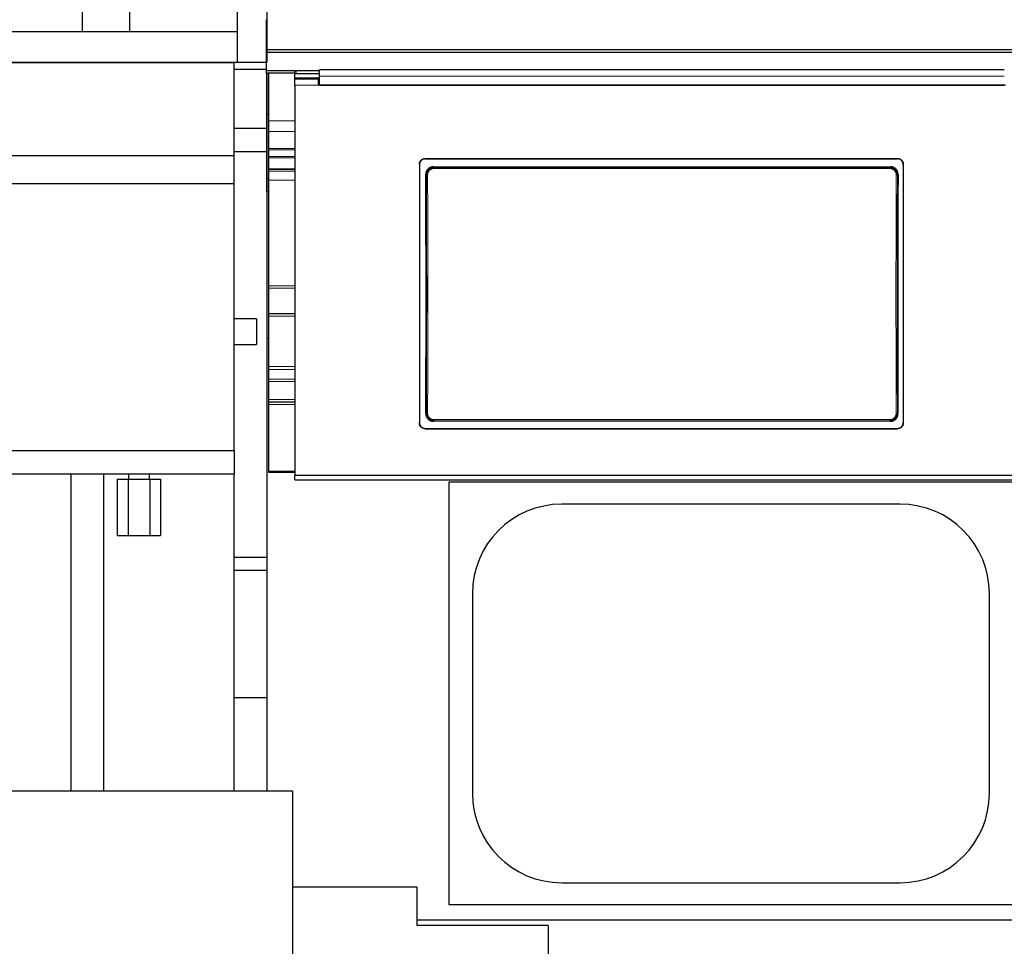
# Model space of a CAD drawing. Header units: inches. Extents: x 0 to 17820, y -10 to 12600.
# Tile 91 of 256: x 2323 to 3161, y 9264 to 10052. Entities that reach past the tile are written whole.
import ezdxf

# ---------------------------------------------------------------- set-up
doc = ezdxf.new("R2010")
doc.units = ezdxf.units.IN
doc.layers.add('1', color=7, linetype='Continuous', true_color=0xffffff)
doc.layers.add('254', color=7, linetype='Continuous', true_color=0xffffff)
doc.styles.add('latin_extended', font='simplex.shx')
doc.dimstyles.get("Standard").update_dxf_attribs({"dimtxt": 0.18, "dimasz": 0.18, "dimexe": 0.18, "dimexo": 0.0625, "dimgap": 0.09, "dimtad": 0, "dimtih": 1, "dimtoh": 1, "dimdec": 4, "dimzin": 0, "dimdsep": 46, "dimtxsty": 'Standard', "dimcen": 0.09, "dimadec": 0, "dimazin": 0, "dimtfac": 1, "dimtdec": 4, "dimtofl": 0, "dimtmove": 0, "dimatfit": 3, "dimfxl": 1, "dimtolj": 1, "dimtzin": 0, "dimarcsym": 0})

# ---------------------------------------------------------------- blocks, each defined once
blk = doc.blocks.new('_U1')
at = {"layer": '254', "color": 3, "linetype": 'Continuous', "lineweight": 13, "transparency": 16777216}
for p, q in [((1291.58, 10505.93), (1291.58, 7002.9)), ((6453.14, 8695.9), (6453.14, 7002.9)), ((1396.58, 7032.9), (6348.14, 7032.9))]:
    blk.add_line(p, q, dxfattribs=at)
at = {"layer": '254', "color": 3, "transparency": 16777216}
for points in [[(1396.58, 7050.4), (1396.58, 7015.4), (1291.58, 7032.9)], [(6348.14, 7015.4), (6348.14, 7050.4), (6453.14, 7032.9)]]:
    blk.add_solid(points, dxfattribs=at)
at = {"layer": 'Defpoints', "color": 0, "transparency": 16777216}
for p in [(1291.58, 10535.93), (6453.14, 8725.9), (6453.14, 7032.9)]:
    blk.add_point(p, dxfattribs=at)
at = {"layer": '254', "color": 2, "lineweight": 13, "transparency": 16777216, "insert": (3697.36, 7190.4), "char_height": 105, "attachment_point": 1, "style": 'latin_extended'}
blk.add_mtext('\\A1;5162', dxfattribs=at)

msp = doc.modelspace()

# ---------------------------------------------------------------- linework, layer by layer
at = {"layer": '1', "color": 2, "linetype": 'Continuous', "lineweight": 25}
for p, q in [((2508.143, 10015.983), (2508.143, 10273.983)), ((2533.143, 10273.983), (2533.143, 10015.983)), ((2416.079, 10106.217), (2416.079, 10041.983)), ((2376.079, 10041.983), (2376.079, 10080.037)), ((2532.643, 10026.873), (2532.643, 10052.415)), ((2508.143, 10041.983), (2284.143, 10041.983)), ((2532.643, 10024.609), (2532.643, 10026.873)), ((3748.643, 10026.873), (2532.643, 10026.873)), ((2532.643, 10008.758), (2532.643, 10024.609)), ((3748.643, 10024.609), (2532.643, 10024.609)), ((2508.143, 10015.983), (2284.143, 10015.983)), ((2285.143, 10015.902), (2505.143, 10015.902)), ((2340.144, 10015.983), (2340.144, 10015.902)), ((2344.066, 10015.983), (2344.066, 10015.902)), ((2352.221, 10015.983), (2352.221, 10015.902)), ((2356.143, 10015.983), (2356.143, 10015.902)), ((2505.143, 9936.902), (2505.143, 10015.902)), ((2532.643, 10009.901), (2505.143, 10009.901)), ((2532.643, 10015.983), (2508.143, 10015.983)), ((2532.643, 10007.009), (2532.643, 10008.758)), ((2557.286, 10008.758), (2532.643, 10008.758)), ((2577.893, 10008.863), (2557.893, 10008.863)), ((3160.893, 10009.667), (2577.893, 10009.667)), ((2577.893, 10004.294), (2577.893, 10009.667)), ((2556.906, 10007.009), (2532.643, 10007.009)), ((2533.143, 9959.901), (2533.143, 10007.009)), ((2534.143, 10007.009), (2534.143, 9971.901)), ((2534.643, 9966.292), (2534.643, 10007.009)), ((2556.893, 10005.765), (2556.893, 10008.363)), ((2556.893, 10001.855), (2556.893, 10005.765)), ((2576.893, 10001.856), (2556.893, 10001.856)), ((2556.893, 9996.776), (2556.893, 10001.856)), ((2556.943, 10001.856), (2556.943, 10002.561)), ((2577.9, 10002.561), (2556.943, 10002.561)), ((2577.893, 10006.265), (2557.893, 10006.265)), ((2576.893, 9996.776), (2576.893, 10001.856)), ((2577.893, 9996.781), (2577.893, 10004.294)), ((2556.893, 9996.776), (2556.893, 9664.406)), ((2577.893, 9998.856), (2576.893, 9998.856)), ((3161.893, 9996.776), (2576.893, 9996.776)), ((2577.893, 9996.781), (3160.893, 9996.781)), ((2534.14, 9971.833), (2533.141, 9971.833)), ((2534.644, 9971.901), (2534.143, 9971.901)), ((2534.143, 9971.901), (2534.143, 9905.901)), ((2533.143, 9959.901), (2505.143, 9959.901)), ((2533.143, 9939.905), (2533.143, 9959.901)), ((2534.643, 9957.293), (2534.643, 9966.292)), ((2534.643, 9942.719), (2534.643, 9957.293)), ((2534.643, 9941.53), (2534.643, 9942.719)), ((2285.143, 9936.902), (2505.143, 9936.902)), ((2533.143, 9939.905), (2505.143, 9939.905)), ((2505.143, 9912.902), (2505.143, 9936.902)), ((2533.143, 9905.898), (2533.143, 9939.905)), ((2534.643, 9936.1), (2534.643, 9941.53)), ((2534.643, 9934.971), (2534.643, 9936.1)), ((2534.643, 9925.354), (2534.643, 9934.971)), ((2667.893, 9934.273), (3069.893, 9934.273)), ((2667.893, 9933.969), (3069.893, 9933.969)), ((2534.643, 9925.061), (2534.643, 9925.354)), ((2534.643, 9925.061), (2556.936, 9925.061)), ((2534.643, 9923.38), (2534.643, 9925.061)), ((2662.893, 9929.298), (2662.893, 9709.225)), ((2674.807, 9927.21), (3063.98, 9927.21)), ((3074.893, 9929.298), (3074.893, 9709.225)), ((2533.129, 9917.333), (2534.141, 9917.333)), ((2534.643, 9915.72), (2534.643, 9923.38)), ((2285.143, 9912.902), (2505.143, 9912.902)), ((2505.143, 9685.633), (2505.143, 9912.902)), ((2534.643, 9825.978), (2534.643, 9915.72)), ((2534.684, 9905.901), (2533.143, 9905.901)), ((2533.143, 9905.901), (2533.143, 9780.901)), ((2534.643, 9823.975), (2534.643, 9825.978)), ((2534.643, 9801.984), (2534.643, 9823.975)), ((2534.643, 9799.984), (2534.643, 9801.984)), ((2556.936, 9801.984), (2534.643, 9801.984)), ((2534.643, 9757.216), (2534.643, 9799.984)), ((2524.143, 9797.901), (2524.143, 9775.901)), ((2534.684, 9780.901), (2533.143, 9780.901)), ((2533.143, 9780.901), (2533.143, 9395.938)), ((2534.643, 9754.716), (2534.643, 9757.216)), ((2534.643, 9746.412), (2534.643, 9754.716)), ((2534.643, 9744.412), (2534.643, 9746.412)), ((2534.643, 9728.984), (2534.643, 9744.412)), ((2534.643, 9726.984), (2534.643, 9728.984)), ((2534.643, 9724.984), (2534.643, 9726.984)), ((2556.936, 9726.984), (2534.643, 9726.984)), ((2534.643, 9667.984), (2534.643, 9724.984)), ((3063.917, 9710.556), (2674.87, 9710.556)), ((2667.893, 9704.513), (3069.893, 9704.513)), ((2667.893, 9704.244), (3069.893, 9704.244)), ((2285.143, 9685.633), (2505.143, 9685.633)), ((2505.143, 9685.633), (2505.143, 9665.633)), ((2505.143, 9665.633), (2285.143, 9665.633)), ((2505.143, 9395.934), (2505.143, 9665.633)), ((2534.643, 9666.984), (2534.643, 9667.984)), ((2556.936, 9666.984), (2534.643, 9666.984)), ((2405.668, 9661.401), (2414.906, 9661.401)), ((2405.668, 9661.401), (2405.668, 9613.401)), ((2414.906, 9661.401), (2433.381, 9661.401)), ((2414.906, 9661.401), (2414.906, 9613.401)), ((2433.381, 9661.401), (2442.619, 9661.401)), ((2433.381, 9661.401), (2433.381, 9613.401)), ((2442.619, 9661.401), (2442.619, 9613.401)), ((2556.893, 9660.82), (2556.893, 9664.406)), ((3181.893, 9664.406), (2556.893, 9664.406)), ((2556.893, 9660.82), (3806.893, 9660.82)), ((2688.143, 9658.901), (3168.143, 9658.901)), ((2688.143, 9298.901), (2688.143, 9658.901)), ((3072.143, 9640.001), (2784.143, 9640.001)), ((2405.668, 9613.401), (2414.906, 9613.401)), ((2414.906, 9613.401), (2433.381, 9613.401)), ((2433.381, 9613.401), (2442.619, 9613.401)), ((2533.143, 9594.512), (2505.143, 9594.512)), ((2505.144, 9583.901), (2533.143, 9583.901)), ((2708.043, 9563.901), (2708.043, 9393.901)), ((3148.243, 9393.901), (3148.243, 9563.901)), ((2505.144, 9475.401), (2533.143, 9475.401)), ((2262.923, 9395.93), (2554.923, 9395.93)), ((2554.923, 9395.93), (2554.923, 9125.403)), ((2554.923, 9314.401), (2660.643, 9314.401)), ((2660.643, 9314.401), (2660.643, 9281.401)), ((2784.143, 9317.801), (3072.143, 9317.801)), ((3168.143, 9298.901), (2688.143, 9298.901)), ((2772.643, 9281.401), (2660.643, 9281.401)), ((5713.143, 9285.901), (2660.691, 9285.901)), ((2772.643, 9281.401), (2772.643, 9230.231))]:
    msp.add_line(p, q, dxfattribs=at)
at = {"layer": '1', "color": 110, "linetype": 'Continuous', "lineweight": 13}
for p, q in [((2557.893, 10008.863), (2557.893, 10006.265)), ((2576.893, 9996.776), (2556.893, 9996.776)), ((2556.896, 9966.292), (2534.643, 9966.292)), ((2556.936, 9957.293), (2534.643, 9957.293)), ((2556.936, 9942.719), (2534.643, 9942.719)), ((2556.936, 9941.53), (2534.643, 9941.53)), ((2556.936, 9936.1), (2534.643, 9936.1)), ((2556.936, 9934.971), (2534.643, 9934.971)), ((2667.893, 9934.273), (2667.893, 9933.969)), ((3069.893, 9933.969), (3069.893, 9934.273)), ((2556.936, 9925.354), (2534.643, 9925.354)), ((2674.807, 9927.21), (2675.365, 9926.652)), ((2675.365, 9926.652), (3063.422, 9926.652)), ((2675.365, 9926.652), (2675.365, 9925.743)), ((3063.422, 9925.743), (2675.365, 9925.743)), ((3063.422, 9926.652), (3063.98, 9927.21)), ((3063.422, 9926.652), (3063.422, 9925.743)), ((2556.936, 9923.38), (2534.643, 9923.38)), ((2668.899, 9920.136), (2668.348, 9920.687)), ((3070.439, 9920.687), (3069.888, 9920.136)), ((2556.936, 9915.72), (2534.643, 9915.72)), ((2556.936, 9825.978), (2534.643, 9825.978)), ((2556.936, 9823.975), (2534.643, 9823.975)), ((2556.936, 9799.984), (2534.643, 9799.984)), ((2556.936, 9757.216), (2534.643, 9757.216)), ((2556.936, 9754.716), (2534.643, 9754.716)), ((2556.936, 9746.412), (2534.643, 9746.412)), ((2556.936, 9744.412), (2534.643, 9744.412)), ((2556.936, 9728.984), (2534.643, 9728.984)), ((2556.936, 9724.984), (2534.643, 9724.984)), ((2668.407, 9717.075), (2668.899, 9717.567)), ((3069.888, 9717.567), (3070.379, 9717.075)), ((2675.365, 9711.051), (2674.87, 9710.556)), ((2675.365, 9711.961), (2675.365, 9711.051)), ((2675.365, 9711.961), (3063.422, 9711.961)), ((3063.422, 9711.051), (2675.365, 9711.051)), ((3063.422, 9711.961), (3063.422, 9711.051)), ((3063.917, 9710.556), (3063.422, 9711.051)), ((2667.893, 9704.513), (2667.893, 9704.244)), ((3069.893, 9704.244), (3069.893, 9704.513)), ((2556.936, 9667.984), (2534.643, 9667.984))]:
    msp.add_line(p, q, dxfattribs=at)
at = {"layer": '1', "color": 2, "linetype": 'Continuous', "lineweight": 25}
for centre, start, end in [((2784.143, 9563.901), 90, 180), ((3072.143, 9563.901), 0, 90), ((2784.143, 9393.901), 180, 270), ((3072.143, 9393.901), 270, 0)]:
    msp.add_arc(centre, 76.1, start, end, dxfattribs=at)
for centre, major_axis, ratio, start_param, end_param in [((2557.893, 10008.363), (-1, 0), 0.5, 4.712389, 6.2831853), ((2557.893, 10005.765), (1, 0), 0.5, 1.5707963, 3.1415927), ((2605.716, 9812.241), (0, 1200), 0.0524078, 4.6330009, 4.8028843), ((3133.071, 9812.241), (0, 1200), 0.0524078, 1.480301, 1.6501845)]:
    msp.add_ellipse(centre, major_axis=major_axis, ratio=ratio, start_param=start_param, end_param=end_param, dxfattribs=at)
at = {"layer": '1', "color": 110, "linetype": 'Continuous', "lineweight": 13}
for centre, major_axis, ratio, start_param, end_param in [((2669.898, 9920.136), (-1, -0.004), 0.0844733, 4.7120137, 6.2306374), ((2606.287, 9818.852), (0, 1199), 0.0524078, 4.6278141, 4.7969639), ((2607.286, 9818.852), (0, 1200), 0.0523641, 4.6278141, 4.7969639), ((3131.501, 9818.852), (0, 1200), 0.0523641, 1.4862214, 1.6553712), ((3068.889, 9920.136), (1, -0.004), 0.0844733, 0.0525479, 1.5711716), ((3132.5, 9818.852), (0, 1199), 0.0524078, 1.4862214, 1.6553712), ((2669.898, 9717.567), (1, -0.004), 0.0844733, 3.1941405, 4.7127643), ((3068.889, 9717.567), (-1, -0.004), 0.0844733, 1.570421, 3.0890448)]:
    msp.add_ellipse(centre, major_axis=major_axis, ratio=ratio, start_param=start_param, end_param=end_param, dxfattribs=at)
msp.add_open_spline([(3160.893, 10004.294), (2577.893, 10004.294)], degree=1, dxfattribs=at)
at = {"layer": '1', "color": 2, "linetype": 'Continuous', "lineweight": 25}
for points, knots in [([(2662.893, 9929.298), (2662.893, 9929.462), (2662.902, 9929.625), (2662.934, 9929.948), (2662.981, 9930.269), (2663.06, 9930.584), (2663.12, 9930.779), (2663.132, 9930.818), (2663.158, 9930.896), (2663.171, 9930.935), (2663.213, 9931.051), (2663.243, 9931.127), (2663.337, 9931.353), (2663.476, 9931.646), (2663.643, 9931.924), (2663.779, 9932.127), (2663.826, 9932.193), (2663.9, 9932.292), (2663.925, 9932.324), (2663.975, 9932.389), (2664.001, 9932.421), (2664.132, 9932.58), (2664.241, 9932.7), (2664.472, 9932.93), (2664.713, 9933.147), (2664.975, 9933.341), (2665.146, 9933.455), (2665.18, 9933.477), (2665.25, 9933.521), (2665.285, 9933.543), (2665.391, 9933.606), (2665.462, 9933.646), (2665.678, 9933.761), (2665.973, 9933.9), (2666.28, 9934.01), (2666.514, 9934.081), (2666.593, 9934.103), (2666.752, 9934.143), (2666.833, 9934.161), (2667.075, 9934.209), (2667.4, 9934.257), (2667.728, 9934.273), (2667.893, 9934.273)], [0, 0, 0, 0, 0.0625, 0.0625, 0.125, 0.1875, 0.1875, 0.203125, 0.203125, 0.21875, 0.21875, 0.25, 0.25, 0.3125, 0.375, 0.375, 0.40625, 0.40625, 0.421875, 0.421875, 0.4375, 0.4375, 0.5, 0.5, 0.5625, 0.625, 0.625, 0.640625, 0.640625, 0.65625, 0.65625, 0.6875, 0.6875, 0.75, 0.8125, 0.8125, 0.84375, 0.84375, 0.875, 0.875, 0.9375, 1, 1, 1, 1]), ([(2667.893, 9933.969), (2667.728, 9933.969), (2667.565, 9933.961), (2667.24, 9933.929), (2666.918, 9933.881), (2666.601, 9933.803), (2666.405, 9933.744), (2666.366, 9933.731), (2666.288, 9933.706), (2666.249, 9933.692), (2666.132, 9933.651), (2666.056, 9933.621), (2665.829, 9933.528), (2665.534, 9933.389), (2665.255, 9933.223), (2665.051, 9933.088), (2664.95, 9933.017), (2664.852, 9932.943), (2664.787, 9932.893), (2664.755, 9932.867), (2664.596, 9932.737), (2664.474, 9932.628), (2664.244, 9932.399), (2664.025, 9932.159), (2663.83, 9931.898), (2663.716, 9931.728), (2663.693, 9931.694), (2663.649, 9931.625), (2663.628, 9931.59), (2663.564, 9931.484), (2663.524, 9931.413), (2663.408, 9931.198), (2663.268, 9930.905), (2663.158, 9930.6), (2663.087, 9930.366), (2663.065, 9930.288), (2663.025, 9930.129), (2663.006, 9930.049), (2662.958, 9929.808), (2662.91, 9929.485), (2662.893, 9929.158), (2662.893, 9928.994)], [0, 0, 0, 0, 0.0625, 0.0625, 0.125, 0.1875, 0.1875, 0.203125, 0.203125, 0.21875, 0.21875, 0.25, 0.25, 0.3125, 0.375, 0.375, 0.40625, 0.421875, 0.421875, 0.4375, 0.4375, 0.5, 0.5, 0.5625, 0.625, 0.625, 0.640625, 0.640625, 0.65625, 0.65625, 0.6875, 0.6875, 0.75, 0.8125, 0.8125, 0.84375, 0.84375, 0.875, 0.875, 0.9375, 1, 1, 1, 1]), ([(3069.893, 9934.273), (3070.059, 9934.273), (3070.222, 9934.265), (3070.547, 9934.233), (3070.869, 9934.186), (3071.186, 9934.107), (3071.382, 9934.048), (3071.421, 9934.036), (3071.499, 9934.01), (3071.538, 9933.997), (3071.655, 9933.955), (3071.731, 9933.926), (3071.958, 9933.832), (3072.253, 9933.693), (3072.532, 9933.527), (3072.736, 9933.392), (3072.837, 9933.322), (3072.935, 9933.247), (3073, 9933.197), (3073.032, 9933.171), (3073.191, 9933.041), (3073.312, 9932.932), (3073.543, 9932.703), (3073.762, 9932.463), (3073.957, 9932.202), (3074.071, 9932.032), (3074.093, 9931.998), (3074.138, 9931.929), (3074.159, 9931.894), (3074.223, 9931.789), (3074.263, 9931.718), (3074.379, 9931.502), (3074.518, 9931.209), (3074.629, 9930.904), (3074.7, 9930.671), (3074.722, 9930.592), (3074.762, 9930.434), (3074.78, 9930.353), (3074.829, 9930.112), (3074.877, 9929.789), (3074.893, 9929.462), (3074.893, 9929.298)], [0, 0, 0, 0, 0.0625, 0.0625, 0.125, 0.1875, 0.1875, 0.203125, 0.203125, 0.21875, 0.21875, 0.25, 0.25, 0.3125, 0.375, 0.375, 0.40625, 0.421875, 0.421875, 0.4375, 0.4375, 0.5, 0.5, 0.5625, 0.625, 0.625, 0.640625, 0.640625, 0.65625, 0.65625, 0.6875, 0.6875, 0.75, 0.8125, 0.8125, 0.84375, 0.84375, 0.875, 0.875, 0.9375, 1, 1, 1, 1]), ([(3074.893, 9928.994), (3074.893, 9929.158), (3074.885, 9929.321), (3074.853, 9929.644), (3074.805, 9929.964), (3074.726, 9930.28), (3074.667, 9930.475), (3074.655, 9930.514), (3074.629, 9930.592), (3074.615, 9930.63), (3074.574, 9930.746), (3074.544, 9930.823), (3074.45, 9931.048), (3074.311, 9931.342), (3074.143, 9931.62), (3074.008, 9931.822), (3073.961, 9931.889), (3073.887, 9931.988), (3073.862, 9932.02), (3073.812, 9932.085), (3073.786, 9932.117), (3073.655, 9932.275), (3073.545, 9932.396), (3073.315, 9932.625), (3073.074, 9932.843), (3072.812, 9933.037), (3072.641, 9933.151), (3072.607, 9933.173), (3072.537, 9933.217), (3072.502, 9933.238), (3072.396, 9933.302), (3072.325, 9933.342), (3072.109, 9933.457), (3071.814, 9933.596), (3071.507, 9933.705), (3071.273, 9933.777), (3071.194, 9933.798), (3071.034, 9933.838), (3070.954, 9933.856), (3070.712, 9933.905), (3070.387, 9933.953), (3070.059, 9933.969), (3069.893, 9933.969)], [0, 0, 0, 0, 0.0625, 0.0625, 0.125, 0.1875, 0.1875, 0.203125, 0.203125, 0.21875, 0.21875, 0.25, 0.25, 0.3125, 0.375, 0.375, 0.40625, 0.40625, 0.421875, 0.421875, 0.4375, 0.4375, 0.5, 0.5, 0.5625, 0.625, 0.625, 0.640625, 0.640625, 0.65625, 0.65625, 0.6875, 0.6875, 0.75, 0.8125, 0.8125, 0.84375, 0.84375, 0.875, 0.875, 0.9375, 1, 1, 1, 1]), ([(2674.807, 9927.21), (2674.592, 9927.21), (2674.379, 9927.2), (2673.956, 9927.158), (2673.747, 9927.126), (2673.331, 9927.043), (2673.125, 9926.991), (2672.87, 9926.913), (2672.819, 9926.897), (2672.717, 9926.863), (2672.666, 9926.846), (2672.515, 9926.791), (2672.415, 9926.752), (2672.12, 9926.629), (2671.738, 9926.446), (2671.375, 9926.226), (2671.111, 9926.048), (2671.024, 9925.986), (2670.896, 9925.89), (2670.854, 9925.858), (2670.77, 9925.791), (2670.728, 9925.757), (2670.522, 9925.586), (2670.366, 9925.443), (2670.068, 9925.141), (2669.928, 9924.983), (2669.661, 9924.654), (2669.536, 9924.483), (2669.389, 9924.26), (2669.36, 9924.215), (2669.304, 9924.124), (2669.221, 9923.987), (2669.143, 9923.847), (2668.996, 9923.566), (2668.818, 9923.182), (2668.678, 9922.783), (2668.587, 9922.477), (2668.56, 9922.375), (2668.522, 9922.219), (2668.51, 9922.167), (2668.487, 9922.062), (2668.476, 9922.01), (2668.426, 9921.748), (2668.366, 9921.327), (2668.347, 9920.901), (2668.348, 9920.687)], [0, 0, 0, 0, 0.0625, 0.0625, 0.125, 0.125, 0.1875, 0.1875, 0.203125, 0.203125, 0.21875, 0.21875, 0.25, 0.25, 0.3125, 0.375, 0.375, 0.40625, 0.40625, 0.421875, 0.421875, 0.4375, 0.4375, 0.5, 0.5, 0.5625, 0.5625, 0.625, 0.625, 0.640625, 0.640625, 0.65625, 0.6875, 0.6875, 0.75, 0.8125, 0.8125, 0.84375, 0.84375, 0.859375, 0.859375, 0.875, 0.875, 0.9375, 1, 1, 1, 1]), ([(3069.888, 9920.136), (3069.888, 9920.35), (3069.869, 9920.777), (3069.808, 9921.199), (3069.757, 9921.462), (3069.746, 9921.514), (3069.723, 9921.619), (3069.686, 9921.775), (3069.645, 9921.928), (3069.554, 9922.233), (3069.413, 9922.632), (3069.234, 9923.016), (3069.085, 9923.298), (3069.033, 9923.391), (3068.951, 9923.529), (3068.923, 9923.575), (3068.866, 9923.666), (3068.838, 9923.71), (3068.691, 9923.933), (3068.44, 9924.274), (3068.157, 9924.589), (3067.933, 9924.815), (3067.857, 9924.889), (3067.739, 9924.997), (3067.699, 9925.032), (3067.618, 9925.102), (3067.577, 9925.137), (3067.371, 9925.308), (3067.2, 9925.435), (3066.849, 9925.672), (3066.668, 9925.781), (3066.295, 9925.982), (3066.103, 9926.073), (3065.857, 9926.176), (3065.807, 9926.196), (3065.707, 9926.234), (3065.657, 9926.253), (3065.506, 9926.308), (3065.405, 9926.341), (3065.1, 9926.434), (3064.689, 9926.537), (3064.271, 9926.6), (3063.849, 9926.642), (3063.636, 9926.652), (3063.422, 9926.652)], [0, 0, 0, 0, 0.0625, 0.125, 0.125, 0.140625, 0.140625, 0.15625, 0.1875, 0.1875, 0.25, 0.3125, 0.3125, 0.34375, 0.34375, 0.359375, 0.359375, 0.375, 0.375, 0.4375, 0.5, 0.5, 0.53125, 0.53125, 0.546875, 0.546875, 0.5625, 0.5625, 0.625, 0.625, 0.6875, 0.6875, 0.75, 0.75, 0.765625, 0.765625, 0.78125, 0.78125, 0.8125, 0.8125, 0.875, 0.9375, 0.9375, 1, 1, 1, 1]), ([(3070.439, 9920.687), (3070.44, 9920.901), (3070.43, 9921.114), (3070.391, 9921.535), (3070.362, 9921.744), (3070.282, 9922.159), (3070.233, 9922.365), (3070.157, 9922.62), (3070.142, 9922.671), (3070.109, 9922.772), (3070.092, 9922.823), (3070.039, 9922.974), (3070.002, 9923.074), (3069.882, 9923.37), (3069.704, 9923.754), (3069.49, 9924.118), (3069.316, 9924.384), (3069.256, 9924.471), (3069.162, 9924.601), (3069.13, 9924.643), (3069.065, 9924.728), (3069.032, 9924.77), (3068.864, 9924.979), (3068.722, 9925.137), (3068.425, 9925.439), (3068.269, 9925.583), (3067.944, 9925.853), (3067.774, 9925.981), (3067.553, 9926.131), (3067.509, 9926.16), (3067.419, 9926.218), (3067.373, 9926.247), (3067.236, 9926.33), (3067.143, 9926.383), (3066.862, 9926.535), (3066.479, 9926.718), (3066.081, 9926.863), (3065.776, 9926.957), (3065.673, 9926.986), (3065.518, 9927.025), (3065.466, 9927.038), (3065.361, 9927.061), (3065.308, 9927.073), (3065.045, 9927.126), (3064.622, 9927.189), (3064.195, 9927.21), (3063.98, 9927.21)], [0, 0, 0, 0, 0.0625, 0.0625, 0.125, 0.125, 0.1875, 0.1875, 0.203125, 0.203125, 0.21875, 0.21875, 0.25, 0.25, 0.3125, 0.375, 0.375, 0.40625, 0.40625, 0.421875, 0.421875, 0.4375, 0.4375, 0.5, 0.5, 0.5625, 0.5625, 0.625, 0.625, 0.640625, 0.640625, 0.65625, 0.65625, 0.6875, 0.6875, 0.75, 0.8125, 0.8125, 0.84375, 0.84375, 0.859375, 0.859375, 0.875, 0.875, 0.9375, 1, 1, 1, 1]), ([(2668.407, 9717.075), (2668.407, 9716.861), (2668.416, 9716.649), (2668.455, 9716.227), (2668.485, 9716.018), (2668.565, 9715.603), (2668.615, 9715.398), (2668.69, 9715.143), (2668.706, 9715.092), (2668.739, 9714.99), (2668.756, 9714.939), (2668.809, 9714.788), (2668.847, 9714.688), (2668.966, 9714.393), (2669.145, 9714.009), (2669.359, 9713.644), (2669.534, 9713.379), (2669.594, 9713.291), (2669.688, 9713.162), (2669.72, 9713.12), (2669.785, 9713.035), (2669.819, 9712.993), (2669.987, 9712.785), (2670.129, 9712.626), (2670.426, 9712.324), (2670.582, 9712.181), (2670.907, 9711.911), (2671.077, 9711.783), (2671.298, 9711.634), (2671.343, 9711.604), (2671.433, 9711.547), (2671.478, 9711.518), (2671.616, 9711.435), (2671.708, 9711.382), (2671.989, 9711.23), (2672.372, 9711.047), (2672.77, 9710.903), (2673.075, 9710.809), (2673.178, 9710.781), (2673.333, 9710.741), (2673.385, 9710.729), (2673.49, 9710.705), (2673.543, 9710.694), (2673.805, 9710.641), (2674.228, 9710.577), (2674.656, 9710.556), (2674.87, 9710.556)], [0, 0, 0, 0, 0.0625, 0.0625, 0.125, 0.125, 0.1875, 0.1875, 0.203125, 0.203125, 0.21875, 0.21875, 0.25, 0.25, 0.3125, 0.375, 0.375, 0.40625, 0.40625, 0.421875, 0.421875, 0.4375, 0.4375, 0.5, 0.5, 0.5625, 0.5625, 0.625, 0.625, 0.640625, 0.640625, 0.65625, 0.65625, 0.6875, 0.6875, 0.75, 0.8125, 0.8125, 0.84375, 0.84375, 0.859375, 0.859375, 0.875, 0.875, 0.9375, 1, 1, 1, 1]), ([(2668.899, 9717.567), (2668.899, 9717.353), (2668.918, 9716.926), (2668.979, 9716.504), (2669.03, 9716.242), (2669.041, 9716.189), (2669.064, 9716.085), (2669.1, 9715.929), (2669.142, 9715.775), (2669.233, 9715.47), (2669.374, 9715.072), (2669.553, 9714.688), (2669.702, 9714.405), (2669.754, 9714.312), (2669.836, 9714.174), (2669.864, 9714.128), (2669.921, 9714.038), (2669.949, 9713.993), (2670.096, 9713.771), (2670.347, 9713.429), (2670.63, 9713.114), (2670.854, 9712.888), (2670.93, 9712.815), (2671.048, 9712.707), (2671.088, 9712.671), (2671.169, 9712.601), (2671.21, 9712.566), (2671.416, 9712.396), (2671.586, 9712.268), (2671.938, 9712.032), (2672.119, 9711.923), (2672.492, 9711.722), (2672.684, 9711.63), (2672.93, 9711.528), (2672.98, 9711.508), (2673.08, 9711.469), (2673.13, 9711.45), (2673.281, 9711.396), (2673.382, 9711.362), (2673.687, 9711.269), (2674.098, 9711.166), (2674.516, 9711.104), (2674.938, 9711.062), (2675.15, 9711.051), (2675.365, 9711.051)], [0, 0, 0, 0, 0.0625, 0.125, 0.125, 0.140625, 0.140625, 0.15625, 0.1875, 0.1875, 0.25, 0.3125, 0.3125, 0.34375, 0.34375, 0.359375, 0.359375, 0.375, 0.375, 0.4375, 0.5, 0.5, 0.53125, 0.53125, 0.546875, 0.546875, 0.5625, 0.5625, 0.625, 0.625, 0.6875, 0.6875, 0.75, 0.75, 0.765625, 0.765625, 0.78125, 0.78125, 0.8125, 0.8125, 0.875, 0.9375, 0.9375, 1, 1, 1, 1]), ([(3063.917, 9710.556), (3064.131, 9710.556), (3064.344, 9710.567), (3064.767, 9710.609), (3064.976, 9710.64), (3065.392, 9710.723), (3065.598, 9710.775), (3065.853, 9710.853), (3065.904, 9710.869), (3066.006, 9710.903), (3066.057, 9710.92), (3066.208, 9710.975), (3066.307, 9711.014), (3066.602, 9711.137), (3066.985, 9711.319), (3067.347, 9711.538), (3067.612, 9711.716), (3067.698, 9711.778), (3067.827, 9711.874), (3067.869, 9711.907), (3067.953, 9711.973), (3067.995, 9712.007), (3068.201, 9712.177), (3068.357, 9712.321), (3068.655, 9712.622), (3068.796, 9712.78), (3069.062, 9713.109), (3069.188, 9713.28), (3069.335, 9713.503), (3069.364, 9713.548), (3069.421, 9713.639), (3069.504, 9713.776), (3069.581, 9713.915), (3069.729, 9714.197), (3069.908, 9714.58), (3070.048, 9714.979), (3070.139, 9715.285), (3070.167, 9715.387), (3070.205, 9715.543), (3070.217, 9715.595), (3070.24, 9715.7), (3070.25, 9715.752), (3070.301, 9716.014), (3070.361, 9716.435), (3070.38, 9716.861), (3070.379, 9717.075)], [0, 0, 0, 0, 0.0625, 0.0625, 0.125, 0.125, 0.1875, 0.1875, 0.203125, 0.203125, 0.21875, 0.21875, 0.25, 0.25, 0.3125, 0.375, 0.375, 0.40625, 0.40625, 0.421875, 0.421875, 0.4375, 0.4375, 0.5, 0.5, 0.5625, 0.5625, 0.625, 0.625, 0.640625, 0.640625, 0.65625, 0.6875, 0.6875, 0.75, 0.8125, 0.8125, 0.84375, 0.84375, 0.859375, 0.859375, 0.875, 0.875, 0.9375, 1, 1, 1, 1]), ([(2662.893, 9709.494), (2662.893, 9709.33), (2662.902, 9709.167), (2662.934, 9708.843), (2662.981, 9708.522), (2663.06, 9708.207), (2663.12, 9708.011), (2663.132, 9707.972), (2663.158, 9707.895), (2663.171, 9707.856), (2663.213, 9707.74), (2663.243, 9707.663), (2663.337, 9707.437), (2663.476, 9707.144), (2663.643, 9706.865), (2663.779, 9706.662), (2663.826, 9706.596), (2663.9, 9706.497), (2663.925, 9706.464), (2663.975, 9706.4), (2664.001, 9706.368), (2664.132, 9706.209), (2664.241, 9706.088), (2664.472, 9705.859), (2664.713, 9705.641), (2664.975, 9705.446), (2665.146, 9705.333), (2665.18, 9705.31), (2665.25, 9705.266), (2665.285, 9705.245), (2665.391, 9705.181), (2665.462, 9705.141), (2665.678, 9705.026), (2665.973, 9704.887), (2666.28, 9704.777), (2666.514, 9704.706), (2666.593, 9704.684), (2666.752, 9704.644), (2666.833, 9704.626), (2667.075, 9704.578), (2667.4, 9704.53), (2667.728, 9704.513), (2667.893, 9704.513)], [0, 0, 0, 0, 0.0625, 0.0625, 0.125, 0.1875, 0.1875, 0.203125, 0.203125, 0.21875, 0.21875, 0.25, 0.25, 0.3125, 0.375, 0.375, 0.40625, 0.40625, 0.421875, 0.421875, 0.4375, 0.4375, 0.5, 0.5, 0.5625, 0.625, 0.625, 0.640625, 0.640625, 0.65625, 0.65625, 0.6875, 0.6875, 0.75, 0.8125, 0.8125, 0.84375, 0.84375, 0.875, 0.875, 0.9375, 1, 1, 1, 1]), ([(2667.893, 9704.244), (2667.728, 9704.244), (2667.565, 9704.252), (2667.24, 9704.284), (2666.918, 9704.332), (2666.601, 9704.411), (2666.405, 9704.47), (2666.366, 9704.482), (2666.288, 9704.508), (2666.249, 9704.521), (2666.132, 9704.563), (2666.056, 9704.592), (2665.829, 9704.686), (2665.534, 9704.825), (2665.255, 9704.991), (2665.051, 9705.126), (2664.95, 9705.197), (2664.852, 9705.271), (2664.787, 9705.322), (2664.755, 9705.347), (2664.596, 9705.477), (2664.474, 9705.587), (2664.244, 9705.816), (2664.025, 9706.056), (2663.83, 9706.318), (2663.716, 9706.487), (2663.693, 9706.522), (2663.649, 9706.591), (2663.628, 9706.626), (2663.564, 9706.732), (2663.524, 9706.803), (2663.408, 9707.018), (2663.268, 9707.312), (2663.158, 9707.617), (2663.087, 9707.851), (2663.065, 9707.929), (2663.025, 9708.088), (2663.006, 9708.168), (2662.958, 9708.41), (2662.91, 9708.733), (2662.893, 9709.06), (2662.893, 9709.225)], [0, 0, 0, 0, 0.0625, 0.0625, 0.125, 0.1875, 0.1875, 0.203125, 0.203125, 0.21875, 0.21875, 0.25, 0.25, 0.3125, 0.375, 0.375, 0.40625, 0.421875, 0.421875, 0.4375, 0.4375, 0.5, 0.5, 0.5625, 0.625, 0.625, 0.640625, 0.640625, 0.65625, 0.65625, 0.6875, 0.6875, 0.75, 0.8125, 0.8125, 0.84375, 0.84375, 0.875, 0.875, 0.9375, 1, 1, 1, 1]), ([(3069.893, 9704.513), (3070.059, 9704.513), (3070.222, 9704.522), (3070.547, 9704.553), (3070.869, 9704.601), (3071.186, 9704.68), (3071.382, 9704.739), (3071.421, 9704.751), (3071.499, 9704.777), (3071.538, 9704.79), (3071.655, 9704.832), (3071.731, 9704.861), (3071.958, 9704.955), (3072.253, 9705.094), (3072.532, 9705.26), (3072.736, 9705.396), (3072.837, 9705.466), (3072.935, 9705.54), (3073, 9705.591), (3073.032, 9705.617), (3073.191, 9705.747), (3073.312, 9705.856), (3073.543, 9706.086), (3073.762, 9706.326), (3073.957, 9706.587), (3074.071, 9706.757), (3074.093, 9706.791), (3074.138, 9706.86), (3074.159, 9706.895), (3074.223, 9707.001), (3074.263, 9707.072), (3074.379, 9707.287), (3074.518, 9707.581), (3074.629, 9707.886), (3074.7, 9708.12), (3074.722, 9708.199), (3074.762, 9708.357), (3074.78, 9708.438), (3074.829, 9708.679), (3074.877, 9709.003), (3074.893, 9709.33), (3074.893, 9709.494)], [0, 0, 0, 0, 0.0625, 0.0625, 0.125, 0.1875, 0.1875, 0.203125, 0.203125, 0.21875, 0.21875, 0.25, 0.25, 0.3125, 0.375, 0.375, 0.40625, 0.421875, 0.421875, 0.4375, 0.4375, 0.5, 0.5, 0.5625, 0.625, 0.625, 0.640625, 0.640625, 0.65625, 0.65625, 0.6875, 0.6875, 0.75, 0.8125, 0.8125, 0.84375, 0.84375, 0.875, 0.875, 0.9375, 1, 1, 1, 1]), ([(3074.893, 9709.225), (3074.893, 9709.06), (3074.885, 9708.897), (3074.853, 9708.574), (3074.805, 9708.253), (3074.726, 9707.938), (3074.667, 9707.742), (3074.655, 9707.703), (3074.629, 9707.625), (3074.615, 9707.586), (3074.574, 9707.47), (3074.544, 9707.394), (3074.45, 9707.168), (3074.311, 9706.874), (3074.143, 9706.596), (3074.008, 9706.393), (3073.961, 9706.326), (3073.887, 9706.228), (3073.862, 9706.195), (3073.812, 9706.13), (3073.786, 9706.098), (3073.655, 9705.94), (3073.545, 9705.819), (3073.315, 9705.589), (3073.074, 9705.371), (3072.812, 9705.177), (3072.641, 9705.063), (3072.607, 9705.041), (3072.537, 9704.997), (3072.502, 9704.975), (3072.396, 9704.912), (3072.325, 9704.872), (3072.109, 9704.757), (3071.814, 9704.618), (3071.507, 9704.508), (3071.273, 9704.437), (3071.194, 9704.415), (3071.034, 9704.375), (3070.954, 9704.357), (3070.712, 9704.309), (3070.387, 9704.26), (3070.059, 9704.244), (3069.893, 9704.244)], [0, 0, 0, 0, 0.0625, 0.0625, 0.125, 0.1875, 0.1875, 0.203125, 0.203125, 0.21875, 0.21875, 0.25, 0.25, 0.3125, 0.375, 0.375, 0.40625, 0.40625, 0.421875, 0.421875, 0.4375, 0.4375, 0.5, 0.5, 0.5625, 0.625, 0.625, 0.640625, 0.640625, 0.65625, 0.65625, 0.6875, 0.6875, 0.75, 0.8125, 0.8125, 0.84375, 0.84375, 0.875, 0.875, 0.9375, 1, 1, 1, 1]), ([(2366.143, 9665.626), (2366.143, 9654.261), (2366.143, 9627.971), (2366.143, 9589.454), (2366.143, 9552.775), (2366.143, 9523.515), (2366.143, 9494.133), (2366.143, 9457.699), (2366.143, 9423.351), (2366.143, 9401.35), (2366.143, 9395.931)], [0, 0, 0, 0, 0.1264231, 0.2924431, 0.4284463, 0.5344324, 0.6179254, 0.7552776, 0.9397178, 1, 1, 1, 1]), ([(2394.143, 9395.934), (2394.143, 9398.035), (2394.143, 9407.784), (2394.143, 9423.728), (2394.143, 9442.991), (2394.143, 9466.955), (2394.143, 9501.305), (2394.143, 9551.047), (2394.143, 9607.233), (2394.143, 9646.837), (2394.143, 9665.627)], [0, 0, 0, 0, 0.0233772, 0.1084395, 0.1773611, 0.2376596, 0.3750089, 0.5594507, 0.7909852, 1, 1, 1, 1])]:
    msp.add_open_spline(points, degree=3, knots=knots, dxfattribs=at)
at = {"layer": '1', "color": 110, "linetype": 'Continuous', "lineweight": 13}
for points, knots in [([(2675.365, 9926.652), (2675.15, 9926.652), (2674.723, 9926.631), (2674.3, 9926.567), (2674.037, 9926.514), (2673.985, 9926.503), (2673.88, 9926.479), (2673.725, 9926.442), (2673.571, 9926.399), (2673.267, 9926.305), (2672.869, 9926.161), (2672.486, 9925.978), (2672.251, 9925.852), (2672.205, 9925.826), (2672.112, 9925.773), (2672.066, 9925.746), (2671.928, 9925.662), (2671.838, 9925.605), (2671.574, 9925.426), (2671.235, 9925.171), (2670.923, 9924.885), (2670.699, 9924.659), (2670.627, 9924.582), (2670.52, 9924.463), (2670.485, 9924.422), (2670.416, 9924.341), (2670.381, 9924.3), (2670.213, 9924.092), (2670.087, 9923.92), (2669.855, 9923.566), (2669.64, 9923.202), (2669.461, 9922.818), (2669.361, 9922.572), (2669.341, 9922.522), (2669.303, 9922.422), (2669.285, 9922.372), (2669.232, 9922.22), (2669.199, 9922.119), (2669.108, 9921.813), (2669.008, 9921.402), (2668.948, 9920.984), (2668.908, 9920.563), (2668.899, 9920.35), (2668.899, 9920.136)], [0, 0, 0, 0, 0.0625, 0.125, 0.125, 0.140625, 0.140625, 0.15625, 0.1875, 0.1875, 0.25, 0.3125, 0.3125, 0.328125, 0.328125, 0.34375, 0.34375, 0.375, 0.375, 0.4375, 0.5, 0.5, 0.53125, 0.53125, 0.546875, 0.546875, 0.5625, 0.5625, 0.625, 0.625, 0.6875, 0.75, 0.75, 0.765625, 0.765625, 0.78125, 0.78125, 0.8125, 0.8125, 0.875, 0.9375, 0.9375, 1, 1, 1, 1]), ([(2675.365, 9925.743), (2675.183, 9925.743), (2674.821, 9925.725), (2674.463, 9925.671), (2674.24, 9925.626), (2674.196, 9925.617), (2674.107, 9925.596), (2674.063, 9925.586), (2673.932, 9925.552), (2673.845, 9925.528), (2673.587, 9925.449), (2673.25, 9925.327), (2672.926, 9925.171), (2672.728, 9925.064), (2672.688, 9925.042), (2672.61, 9924.997), (2672.571, 9924.974), (2672.454, 9924.903), (2672.378, 9924.854), (2672.154, 9924.702), (2671.867, 9924.486), (2671.604, 9924.244), (2671.415, 9924.052), (2671.323, 9923.954), (2671.234, 9923.851), (2671.175, 9923.782), (2671.146, 9923.747), (2671.004, 9923.571), (2670.898, 9923.425), (2670.702, 9923.126), (2670.521, 9922.817), (2670.37, 9922.492), (2670.285, 9922.283), (2670.269, 9922.241), (2670.237, 9922.156), (2670.222, 9922.114), (2670.177, 9921.986), (2670.149, 9921.9), (2670.073, 9921.641), (2669.989, 9921.293), (2669.938, 9920.939), (2669.914, 9920.671), (2669.904, 9920.537), (2669.9, 9920.402), (2669.898, 9920.311), (2669.898, 9920.266), (2669.898, 9920.221)], [0, 0, 0, 0, 0.0625, 0.125, 0.125, 0.140625, 0.140625, 0.15625, 0.15625, 0.1875, 0.1875, 0.25, 0.3125, 0.3125, 0.328125, 0.328125, 0.34375, 0.34375, 0.375, 0.375, 0.4375, 0.5, 0.5, 0.53125, 0.546875, 0.546875, 0.5625, 0.5625, 0.625, 0.625, 0.6875, 0.75, 0.75, 0.765625, 0.765625, 0.78125, 0.78125, 0.8125, 0.8125, 0.875, 0.9375, 0.9375, 0.96875, 0.984375, 0.984375, 1, 1, 1, 1]), ([(3063.422, 9925.743), (3063.513, 9925.743), (3063.604, 9925.741), (3063.785, 9925.732), (3063.875, 9925.725), (3064.143, 9925.698), (3064.498, 9925.645), (3064.846, 9925.557), (3065.105, 9925.478), (3065.19, 9925.45), (3065.318, 9925.403), (3065.361, 9925.387), (3065.446, 9925.354), (3065.488, 9925.337), (3065.696, 9925.25), (3065.858, 9925.173), (3066.174, 9925.002), (3066.327, 9924.909), (3066.624, 9924.708), (3066.769, 9924.6), (3066.943, 9924.455), (3066.977, 9924.426), (3067.046, 9924.366), (3067.147, 9924.276), (3067.244, 9924.182), (3067.433, 9923.991), (3067.671, 9923.723), (3067.883, 9923.434), (3068.007, 9923.246), (3068.031, 9923.208), (3068.079, 9923.131), (3068.102, 9923.092), (3068.171, 9922.975), (3068.215, 9922.896), (3068.34, 9922.657), (3068.491, 9922.332), (3068.609, 9921.994), (3068.686, 9921.737), (3068.709, 9921.65), (3068.741, 9921.519), (3068.752, 9921.475), (3068.771, 9921.386), (3068.78, 9921.342), (3068.823, 9921.12), (3068.874, 9920.762), (3068.89, 9920.402), (3068.889, 9920.221)], [0, 0, 0, 0, 0.03125, 0.03125, 0.0625, 0.0625, 0.125, 0.1875, 0.1875, 0.21875, 0.21875, 0.234375, 0.234375, 0.25, 0.25, 0.3125, 0.3125, 0.375, 0.375, 0.4375, 0.4375, 0.453125, 0.453125, 0.46875, 0.5, 0.5, 0.5625, 0.625, 0.625, 0.640625, 0.640625, 0.65625, 0.65625, 0.6875, 0.6875, 0.75, 0.8125, 0.8125, 0.84375, 0.84375, 0.859375, 0.859375, 0.875, 0.875, 0.9375, 1, 1, 1, 1]), ([(2669.898, 9717.483), (2669.897, 9717.302), (2669.913, 9716.941), (2669.964, 9716.584), (2670.007, 9716.362), (2670.016, 9716.317), (2670.035, 9716.229), (2670.046, 9716.185), (2670.078, 9716.054), (2670.101, 9715.967), (2670.178, 9715.709), (2670.296, 9715.371), (2670.446, 9715.046), (2670.572, 9714.807), (2670.616, 9714.728), (2670.685, 9714.611), (2670.708, 9714.572), (2670.756, 9714.496), (2670.78, 9714.458), (2670.904, 9714.27), (2671.116, 9713.98), (2671.354, 9713.713), (2671.543, 9713.521), (2671.64, 9713.427), (2671.741, 9713.337), (2671.809, 9713.277), (2671.844, 9713.248), (2672.018, 9713.103), (2672.163, 9712.995), (2672.46, 9712.794), (2672.613, 9712.701), (2672.929, 9712.531), (2673.091, 9712.453), (2673.299, 9712.366), (2673.341, 9712.349), (2673.426, 9712.316), (2673.469, 9712.3), (2673.596, 9712.254), (2673.682, 9712.225), (2673.941, 9712.146), (2674.289, 9712.059), (2674.644, 9712.005), (2674.912, 9711.979), (2675.002, 9711.972), (2675.183, 9711.963), (2675.274, 9711.961), (2675.365, 9711.961)], [0, 0, 0, 0, 0.0625, 0.125, 0.125, 0.140625, 0.140625, 0.15625, 0.15625, 0.1875, 0.1875, 0.25, 0.3125, 0.3125, 0.34375, 0.34375, 0.359375, 0.359375, 0.375, 0.375, 0.4375, 0.5, 0.5, 0.53125, 0.546875, 0.546875, 0.5625, 0.5625, 0.625, 0.625, 0.6875, 0.6875, 0.75, 0.75, 0.765625, 0.765625, 0.78125, 0.78125, 0.8125, 0.8125, 0.875, 0.9375, 0.9375, 0.96875, 0.96875, 1, 1, 1, 1]), ([(3063.422, 9711.051), (3063.636, 9711.051), (3064.064, 9711.073), (3064.487, 9711.136), (3064.75, 9711.189), (3064.802, 9711.2), (3064.906, 9711.224), (3065.062, 9711.262), (3065.216, 9711.305), (3065.52, 9711.398), (3065.918, 9711.542), (3066.301, 9711.725), (3066.536, 9711.852), (3066.582, 9711.877), (3066.675, 9711.931), (3066.721, 9711.958), (3066.859, 9712.041), (3066.949, 9712.099), (3067.213, 9712.278), (3067.552, 9712.532), (3067.864, 9712.818), (3068.088, 9713.044), (3068.16, 9713.122), (3068.267, 9713.241), (3068.302, 9713.281), (3068.371, 9713.362), (3068.406, 9713.404), (3068.574, 9713.612), (3068.699, 9713.783), (3068.932, 9714.137), (3069.147, 9714.501), (3069.326, 9714.885), (3069.426, 9715.132), (3069.446, 9715.181), (3069.484, 9715.281), (3069.502, 9715.332), (3069.555, 9715.483), (3069.588, 9715.585), (3069.678, 9715.89), (3069.779, 9716.301), (3069.839, 9716.719), (3069.879, 9717.14), (3069.888, 9717.353), (3069.888, 9717.567)], [0, 0, 0, 0, 0.0625, 0.125, 0.125, 0.140625, 0.140625, 0.15625, 0.1875, 0.1875, 0.25, 0.3125, 0.3125, 0.328125, 0.328125, 0.34375, 0.34375, 0.375, 0.375, 0.4375, 0.5, 0.5, 0.53125, 0.53125, 0.546875, 0.546875, 0.5625, 0.5625, 0.625, 0.625, 0.6875, 0.75, 0.75, 0.765625, 0.765625, 0.78125, 0.78125, 0.8125, 0.8125, 0.875, 0.9375, 0.9375, 1, 1, 1, 1]), ([(3068.889, 9717.483), (3068.889, 9717.437), (3068.889, 9717.392), (3068.887, 9717.302), (3068.883, 9717.166), (3068.873, 9717.032), (3068.848, 9716.764), (3068.798, 9716.41), (3068.714, 9716.062), (3068.638, 9715.804), (3068.61, 9715.718), (3068.565, 9715.59), (3068.55, 9715.547), (3068.518, 9715.462), (3068.502, 9715.42), (3068.417, 9715.212), (3068.266, 9714.886), (3068.085, 9714.578), (3067.889, 9714.278), (3067.783, 9714.132), (3067.641, 9713.956), (3067.612, 9713.921), (3067.553, 9713.852), (3067.464, 9713.75), (3067.372, 9713.651), (3067.183, 9713.46), (3066.919, 9713.217), (3066.633, 9713.001), (3066.409, 9712.849), (3066.333, 9712.8), (3066.216, 9712.73), (3066.177, 9712.707), (3066.099, 9712.661), (3066.059, 9712.639), (3065.861, 9712.532), (3065.537, 9712.377), (3065.199, 9712.255), (3064.942, 9712.175), (3064.855, 9712.151), (3064.724, 9712.118), (3064.68, 9712.107), (3064.591, 9712.087), (3064.547, 9712.077), (3064.324, 9712.032), (3063.966, 9711.979), (3063.604, 9711.961), (3063.422, 9711.961)], [0, 0, 0, 0, 0.015625, 0.015625, 0.03125, 0.0625, 0.0625, 0.125, 0.1875, 0.1875, 0.21875, 0.21875, 0.234375, 0.234375, 0.25, 0.25, 0.3125, 0.375, 0.375, 0.4375, 0.4375, 0.453125, 0.453125, 0.46875, 0.5, 0.5, 0.5625, 0.625, 0.625, 0.65625, 0.65625, 0.671875, 0.671875, 0.6875, 0.6875, 0.75, 0.8125, 0.8125, 0.84375, 0.84375, 0.859375, 0.859375, 0.875, 0.875, 0.9375, 1, 1, 1, 1])]:
    msp.add_open_spline(points, degree=3, knots=knots, dxfattribs=at)
at = {"layer": '1', "color": 2, "linetype": 'Continuous', "lineweight": 25}
for points in [[(2524.143, 9797.901), (2517.81, 9797.901), (2511.476, 9797.901), (2505.143, 9797.901)], [(2505.143, 9775.901), (2511.477, 9775.901), (2517.81, 9775.901), (2524.143, 9775.901)], [(2415.144, 9665.633), (2415.144, 9664.222), (2415.144, 9662.812), (2415.144, 9661.401)], [(2433.143, 9661.401), (2433.143, 9662.812), (2433.143, 9664.222), (2433.143, 9665.633)]]:
    msp.add_open_spline(points, degree=3, dxfattribs=at)

# ---------------------------------------------------------------- dimensions: what is measured, and where the dimension line sits
at = {"layer": '254', "color": 2, "linetype": 'Continuous', "lineweight": 13}
dim = msp.add_linear_dim(base=(6453.143, 7032.901), p1=(1291.577, 10535.926), p2=(6453.143, 8725.901), dimstyle='Standard', override={"dimscale": 30, "dimtxt": 3.5, "dimasz": 3.5, "dimexe": 1, "dimexo": 1, "dimgap": 1.75, "dimtad": 1, "dimtih": 1, "dimtoh": 0, "dimdec": 0, "dimlfac": 1, "dimzin": 8, "dimdsep": 46, "dimlunit": 2, "dimtxsty": 'latin_extended', "dimsah": 1, "dimse1": 0, "dimse2": 0, "dimsd1": 0, "dimsd2": 0, "dimclrd": 3, "dimclre": 3, "dimclrt": 2, "dimtol": 0, "dimtm": -0.1, "dimtfac": 0.714286, "dimtdec": 3, "dimtofl": 1, "dimtmove": 0, "dimtzin": 8, "dimlwd": 13, "dimlwe": 13}, dxfattribs=at)
dim.commit()
dim.dimension.update_dxf_attribs({"geometry": '_U1', "text_midpoint": (3872.36, 7032.901), "dimtype": 160})

doc.saveas('drawing.dxf')
